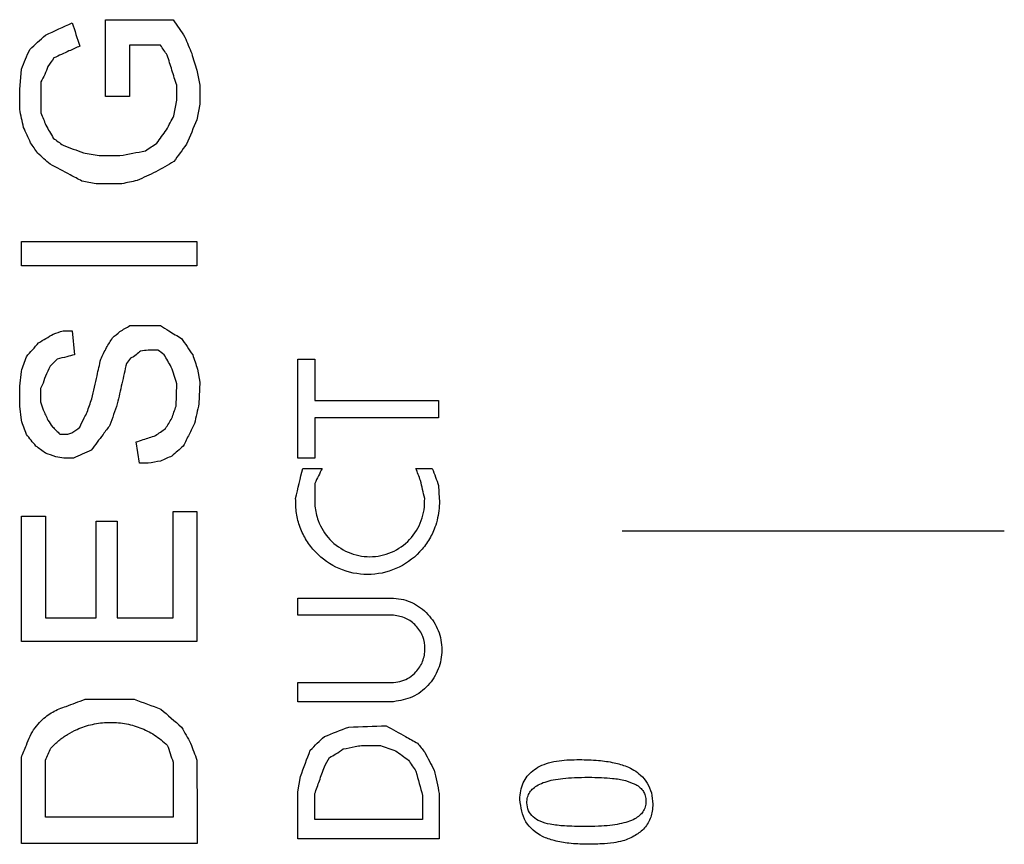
# Model space of a CAD drawing. Header units: inches. Extents: x 0.2 to 10.8, y 0.2 to 8.2.
# Tile 7 of 28: x 4.278 to 4.503, y 3.491 to 3.68. Entities that reach past the tile are written whole.
import ezdxf

# ---------------------------------------------------------------- set-up
doc = ezdxf.new("R2010")
doc.units = ezdxf.units.IN
doc.header["$MEASUREMENT"] = 0
doc.linetypes.add('CENTERX2', pattern=[0.8, 0.5, -0.1, 0.1, -0.1])
doc.layers.add('CENTER', color=40, linetype='CENTERX2')

# ---------------------------------------------------------------- blocks, each defined once
blk = doc.blocks.new('SW_CENTERMARKSYMBOL_2')
at = {"layer": 'CENTER', "color": 0}
blk.add_line((-0.2, 0), (-0.2875, 0), dxfattribs=at)

msp = doc.modelspace()

# ---------------------------------------------------------------- linework, layer by layer
for p, q in [((4.29723, 3.66261), (4.29723, 3.68017)), ((4.29723, 3.68017), (4.31269, 3.68017)), ((4.30981, 3.67431), (4.3027, 3.67431)), ((4.3027, 3.67431), (4.3027, 3.66261)), ((4.27757, 3.66422), (4.27795, 3.66889)), ((4.31814, 3.66862), (4.31877, 3.66518)), ((4.28243, 3.66592), (4.28243, 3.65883)), ((4.31351, 3.66178), (4.31351, 3.66518)), ((4.31877, 3.66518), (4.31877, 3.66084)), ((4.27757, 3.65965), (4.27757, 3.66422)), ((4.3027, 3.66261), (4.29723, 3.66261)), ((4.31288, 3.65821), (4.31351, 3.66178)), ((4.31877, 3.66084), (4.31814, 3.65727)), ((4.29578, 3.64907), (4.3005, 3.64907)), ((4.30096, 3.64263), (4.29506, 3.64263)), ((4.27795, 3.62943), (4.31814, 3.62943)), ((4.27795, 3.62385), (4.27795, 3.62943)), ((4.31814, 3.62943), (4.31814, 3.62385)), ((4.31814, 3.62385), (4.27795, 3.62385)), ((4.28749, 3.609), (4.2896, 3.609)), ((4.2896, 3.609), (4.29009, 3.60348)), ((4.3028, 3.61017), (4.30981, 3.61017)), ((4.30923, 3.60456), (4.307, 3.60456)), ((4.34127, 3.60248), (4.34513, 3.60248)), ((4.34127, 3.57983), (4.34127, 3.60248)), ((4.34513, 3.60248), (4.34513, 3.59304)), ((4.27757, 3.59628), (4.27795, 3.5997)), ((4.31826, 3.60023), (4.31877, 3.5972)), ((4.27757, 3.59177), (4.27757, 3.59628)), ((4.28274, 3.59652), (4.28237, 3.59576)), ((4.28237, 3.59576), (4.28237, 3.59272)), ((4.31337, 3.59177), (4.31354, 3.59688)), ((4.31877, 3.5972), (4.31861, 3.5923)), ((4.34513, 3.59304), (4.37347, 3.59304)), ((4.37347, 3.59304), (4.37347, 3.58905)), ((4.27795, 3.58855), (4.27757, 3.59177)), ((4.34513, 3.58905), (4.34513, 3.57983)), ((4.37347, 3.58905), (4.34513, 3.58905)), ((4.28677, 3.58534), (4.28857, 3.58534)), ((4.30503, 3.57869), (4.3042, 3.58355)), ((4.28985, 3.57983), (4.2877, 3.57983)), ((4.34513, 3.57983), (4.34127, 3.57983)), ((4.307, 3.57869), (4.30503, 3.57869)), ((4.34236, 3.5775), (4.3468, 3.5775)), ((4.36829, 3.5775), (4.37202, 3.5775)), ((4.34513, 3.57407), (4.34513, 3.57063)), ((4.37347, 3.57356), (4.37363, 3.57063)), ((4.27795, 3.53791), (4.27795, 3.56657)), ((4.27795, 3.56657), (4.28346, 3.56657)), ((4.28346, 3.56657), (4.28346, 3.54333)), ((4.31268, 3.54333), (4.31268, 3.56764)), ((4.31268, 3.56764), (4.31814, 3.56764)), ((4.31814, 3.56764), (4.31814, 3.53791)), ((4.29506, 3.56544), (4.29992, 3.56544)), ((4.29506, 3.54333), (4.29506, 3.56544)), ((4.29992, 3.56544), (4.29992, 3.54333)), ((4.34127, 3.54783), (4.36317, 3.54783)), ((4.34127, 3.54389), (4.34127, 3.54783)), ((4.28346, 3.54333), (4.29506, 3.54333)), ((4.29992, 3.54333), (4.31268, 3.54333)), ((4.36317, 3.54389), (4.34127, 3.54389)), ((4.31814, 3.53791), (4.27795, 3.53791)), ((4.34127, 3.52853), (4.36317, 3.52853)), ((4.34127, 3.52412), (4.34127, 3.52853)), ((4.29253, 3.52467), (4.3038, 3.52467)), ((4.36317, 3.52412), (4.34127, 3.52412)), ((4.35584, 3.51413), (4.36015, 3.51413)), ((4.27795, 3.49166), (4.27795, 3.51134)), ((4.28346, 3.49769), (4.28346, 3.51075)), ((4.31268, 3.51029), (4.31268, 3.49769)), ((4.31814, 3.51075), (4.31819, 3.49769)), ((4.34127, 3.50348), (4.34185, 3.50701)), ((4.34127, 3.49272), (4.34127, 3.50348)), ((4.34513, 3.49714), (4.34513, 3.50308)), ((4.37363, 3.50308), (4.37363, 3.49272)), ((4.36978, 3.50262), (4.36978, 3.49714)), ((4.31268, 3.49769), (4.28346, 3.49769)), ((4.31819, 3.49769), (4.31819, 3.49166)), ((4.36978, 3.49714), (4.34513, 3.49714)), ((4.31819, 3.49166), (4.27795, 3.49166)), ((4.37363, 3.49272), (4.34127, 3.49272))]:
    msp.add_line(p, q)
for points in [[(4.28346, 3.67663), (4.28551, 3.67758), (4.28755, 3.67852), (4.2896, 3.67946)], [(4.2896, 3.67946), (4.29017, 3.67769), (4.29073, 3.67591), (4.2913, 3.67414)], [(4.31269, 3.68017), (4.31359, 3.67884), (4.3145, 3.67751), (4.31541, 3.67618)], [(4.27987, 3.67337), (4.28107, 3.67446), (4.28227, 3.67555), (4.28346, 3.67663)], [(4.31541, 3.67618), (4.31592, 3.67494), (4.31643, 3.67369), (4.31694, 3.67244)], [(4.2913, 3.67414), (4.2909, 3.67395), (4.29049, 3.67377), (4.29009, 3.67358)], [(4.31136, 3.67205), (4.31084, 3.67281), (4.31033, 3.67356), (4.30981, 3.67431)], [(4.27795, 3.66889), (4.27859, 3.67039), (4.27923, 3.67188), (4.27987, 3.67337)], [(4.28885, 3.67301), (4.28771, 3.67248), (4.28657, 3.67196), (4.28542, 3.67143)], [(4.29009, 3.67358), (4.28968, 3.67339), (4.28927, 3.6732), (4.28885, 3.67301)], [(4.31243, 3.66862), (4.31207, 3.66977), (4.31171, 3.67091), (4.31136, 3.67205)], [(4.31694, 3.67244), (4.31734, 3.67117), (4.31774, 3.6699), (4.31814, 3.66862)], [(4.28402, 3.6695), (4.28379, 3.66888), (4.28356, 3.66825), (4.28332, 3.66763)], [(4.28542, 3.67143), (4.28496, 3.67079), (4.28449, 3.67015), (4.28402, 3.6695)], [(4.28332, 3.66763), (4.28302, 3.66706), (4.28273, 3.66649), (4.28243, 3.66592)], [(4.31351, 3.66518), (4.31315, 3.66633), (4.31279, 3.66748), (4.31243, 3.66862)], [(4.27844, 3.65553), (4.27815, 3.6569), (4.27786, 3.65827), (4.27757, 3.65965)], [(4.28243, 3.65883), (4.28281, 3.6579), (4.28319, 3.65697), (4.28357, 3.65604)], [(4.31118, 3.65498), (4.31175, 3.65606), (4.31231, 3.65713), (4.31288, 3.65821)], [(4.28357, 3.65604), (4.28413, 3.65505), (4.2847, 3.65406), (4.28526, 3.65307)], [(4.31814, 3.65727), (4.31734, 3.6554), (4.31654, 3.65353), (4.31574, 3.65166)], [(4.28006, 3.65202), (4.27952, 3.65319), (4.27898, 3.65436), (4.27844, 3.65553)], [(4.30896, 3.65193), (4.3097, 3.65295), (4.31044, 3.65396), (4.31118, 3.65498)], [(4.28167, 3.64967), (4.28113, 3.65045), (4.28059, 3.65124), (4.28006, 3.65202)], [(4.28526, 3.65307), (4.286, 3.65253), (4.28675, 3.65198), (4.28749, 3.65144)], [(4.28749, 3.65144), (4.28904, 3.65087), (4.29059, 3.65029), (4.29214, 3.64972)], [(4.30637, 3.65016), (4.30723, 3.65075), (4.3081, 3.65134), (4.30896, 3.65193)], [(4.31574, 3.65166), (4.31478, 3.65034), (4.31381, 3.64901), (4.31285, 3.64769)], [(4.28454, 3.64708), (4.28358, 3.64794), (4.28263, 3.6488), (4.28167, 3.64967)], [(4.29214, 3.64972), (4.29335, 3.6495), (4.29457, 3.64929), (4.29578, 3.64907)], [(4.3005, 3.64907), (4.30246, 3.64944), (4.30441, 3.6498), (4.30637, 3.65016)], [(4.28914, 3.64466), (4.28761, 3.64547), (4.28607, 3.64628), (4.28454, 3.64708)], [(4.31285, 3.64769), (4.31149, 3.64692), (4.31013, 3.64614), (4.30876, 3.64536)], [(4.29181, 3.64326), (4.29092, 3.64372), (4.29003, 3.64419), (4.28914, 3.64466)], [(4.30876, 3.64536), (4.30732, 3.6447), (4.30588, 3.64403), (4.30444, 3.64337)], [(4.29506, 3.64263), (4.29398, 3.64284), (4.29289, 3.64305), (4.29181, 3.64326)], [(4.30444, 3.64337), (4.30328, 3.64312), (4.30212, 3.64288), (4.30096, 3.64263)], [(4.28526, 3.60822), (4.286, 3.60848), (4.28675, 3.60874), (4.28749, 3.609)], [(4.29881, 3.60736), (4.29937, 3.60785), (4.29994, 3.60834), (4.3005, 3.60883)], [(4.3005, 3.60883), (4.30127, 3.60928), (4.30203, 3.60972), (4.3028, 3.61017)], [(4.30981, 3.61017), (4.31044, 3.60978), (4.31107, 3.60939), (4.3117, 3.609)], [(4.3117, 3.609), (4.31267, 3.6084), (4.31364, 3.6078), (4.31462, 3.6072)], [(4.28189, 3.60624), (4.28301, 3.6069), (4.28414, 3.60756), (4.28526, 3.60822)], [(4.29744, 3.60514), (4.2979, 3.60588), (4.29835, 3.60662), (4.29881, 3.60736)], [(4.31462, 3.6072), (4.31547, 3.60597), (4.31632, 3.60474), (4.31717, 3.60352)], [(4.27911, 3.60305), (4.28004, 3.60412), (4.28096, 3.60518), (4.28189, 3.60624)], [(4.29612, 3.60248), (4.29656, 3.60337), (4.297, 3.60425), (4.29744, 3.60514)], [(4.30523, 3.60435), (4.30508, 3.60423), (4.30493, 3.60411), (4.30478, 3.60398)], [(4.307, 3.60456), (4.30641, 3.60449), (4.30582, 3.60442), (4.30523, 3.60435)], [(4.31064, 3.60352), (4.31017, 3.60387), (4.3097, 3.60422), (4.30923, 3.60456)], [(4.27795, 3.5997), (4.27834, 3.60082), (4.27872, 3.60194), (4.27911, 3.60305)], [(4.28614, 3.60248), (4.28561, 3.60195), (4.28507, 3.60142), (4.28454, 3.60088)], [(4.28835, 3.60305), (4.28761, 3.60286), (4.28688, 3.60267), (4.28614, 3.60248)], [(4.29009, 3.60348), (4.28951, 3.60334), (4.28893, 3.6032), (4.28835, 3.60305)], [(4.29527, 3.59872), (4.29555, 3.59997), (4.29584, 3.60122), (4.29612, 3.60248)], [(4.30291, 3.60273), (4.30261, 3.60233), (4.30231, 3.60193), (4.30201, 3.60152)], [(4.30363, 3.60305), (4.30339, 3.60294), (4.30315, 3.60284), (4.30291, 3.60273)], [(4.30478, 3.60398), (4.30439, 3.60367), (4.30401, 3.60336), (4.30363, 3.60305)], [(4.31228, 3.6007), (4.31173, 3.60164), (4.31119, 3.60258), (4.31064, 3.60352)], [(4.31717, 3.60352), (4.31754, 3.60242), (4.3179, 3.60133), (4.31826, 3.60023)], [(4.28454, 3.60088), (4.28418, 3.60012), (4.28382, 3.59936), (4.28346, 3.5986)], [(4.30201, 3.60152), (4.30166, 3.59998), (4.30131, 3.59843), (4.30096, 3.59688)], [(4.31354, 3.59688), (4.31312, 3.59815), (4.3127, 3.59942), (4.31228, 3.6007)], [(4.28346, 3.5986), (4.28322, 3.59791), (4.28298, 3.59721), (4.28274, 3.59652)], [(4.29407, 3.59344), (4.29447, 3.5952), (4.29487, 3.59696), (4.29527, 3.59872)], [(4.30096, 3.59688), (4.30061, 3.59535), (4.30027, 3.59383), (4.29992, 3.5923)], [(4.29301, 3.59036), (4.29336, 3.59139), (4.29372, 3.59242), (4.29407, 3.59344)], [(4.28237, 3.59272), (4.28257, 3.59211), (4.28277, 3.59151), (4.28297, 3.5909)], [(4.28297, 3.5909), (4.28332, 3.59012), (4.28367, 3.58933), (4.28402, 3.58855)], [(4.29992, 3.5923), (4.29936, 3.59066), (4.29879, 3.58903), (4.29823, 3.58739)], [(4.3124, 3.58896), (4.31272, 3.58989), (4.31305, 3.59083), (4.31337, 3.59177)], [(4.31861, 3.5923), (4.31827, 3.59079), (4.31792, 3.58929), (4.31758, 3.58778)], [(4.27911, 3.58528), (4.27872, 3.58637), (4.27834, 3.58746), (4.27795, 3.58855)], [(4.28402, 3.58855), (4.28437, 3.58804), (4.28472, 3.58754), (4.28507, 3.58704)], [(4.2913, 3.58691), (4.29165, 3.58762), (4.292, 3.58834), (4.29236, 3.58905)], [(4.29236, 3.58905), (4.29257, 3.58949), (4.29279, 3.58992), (4.29301, 3.59036)], [(4.31095, 3.58661), (4.31143, 3.58739), (4.31192, 3.58818), (4.3124, 3.58896)], [(4.28507, 3.58704), (4.28564, 3.58647), (4.2862, 3.5859), (4.28677, 3.58534)], [(4.28947, 3.58563), (4.29008, 3.58606), (4.29069, 3.58648), (4.2913, 3.58691)], [(4.29823, 3.58739), (4.2977, 3.58669), (4.29718, 3.58598), (4.29665, 3.58528)], [(4.30868, 3.58503), (4.30943, 3.58555), (4.31019, 3.58608), (4.31095, 3.58661)], [(4.31758, 3.58778), (4.31717, 3.58695), (4.31676, 3.58611), (4.31634, 3.58528)], [(4.28127, 3.58261), (4.28055, 3.5835), (4.27983, 3.58439), (4.27911, 3.58528)], [(4.28857, 3.58534), (4.28887, 3.58544), (4.28917, 3.58554), (4.28947, 3.58563)], [(4.29665, 3.58528), (4.29576, 3.58408), (4.29487, 3.58287), (4.29397, 3.58167)], [(4.3042, 3.58355), (4.30475, 3.58373), (4.3053, 3.58391), (4.30586, 3.58409)], [(4.30586, 3.58409), (4.3068, 3.5844), (4.30774, 3.58471), (4.30868, 3.58503)], [(4.31634, 3.58528), (4.31591, 3.58439), (4.31547, 3.5835), (4.31503, 3.58261)], [(4.28346, 3.58099), (4.28273, 3.58153), (4.282, 3.58207), (4.28127, 3.58261)], [(4.29397, 3.58167), (4.2926, 3.58106), (4.29122, 3.58045), (4.28985, 3.57983)], [(4.31503, 3.58261), (4.31415, 3.58185), (4.31328, 3.58109), (4.3124, 3.58033)], [(4.28583, 3.58017), (4.28504, 3.58044), (4.28425, 3.58071), (4.28346, 3.58099)], [(4.2877, 3.57983), (4.28708, 3.57994), (4.28646, 3.58006), (4.28583, 3.58017)], [(4.3124, 3.58033), (4.31154, 3.57994), (4.31068, 3.57956), (4.30981, 3.57917)], [(4.30981, 3.57917), (4.30887, 3.57901), (4.30794, 3.57885), (4.307, 3.57869)], [(4.34074, 3.57063), (4.34128, 3.57292), (4.34182, 3.57521), (4.34236, 3.5775)], [(4.3468, 3.5775), (4.34624, 3.57636), (4.34569, 3.57521), (4.34513, 3.57407)], [(4.36932, 3.57472), (4.36897, 3.57565), (4.36863, 3.57658), (4.36829, 3.5775)], [(4.37202, 3.5775), (4.37251, 3.57619), (4.37299, 3.57487), (4.37347, 3.57356)], [(4.37028, 3.57063), (4.36996, 3.57199), (4.36964, 3.57336), (4.36932, 3.57472)], [(4.2882, 3.52305), (4.28964, 3.52359), (4.29109, 3.52413), (4.29253, 3.52467)], [(4.3038, 3.52467), (4.30583, 3.52392), (4.30786, 3.52317), (4.3099, 3.52242)], [(4.3099, 3.52242), (4.31147, 3.52105), (4.31304, 3.51968), (4.31462, 3.51831)], [(4.35288, 3.51831), (4.35574, 3.51842), (4.35861, 3.51852), (4.36147, 3.51863)], [(4.36147, 3.51863), (4.36295, 3.5178), (4.36442, 3.51698), (4.36589, 3.51615)], [(4.31462, 3.51831), (4.31531, 3.51708), (4.31601, 3.51584), (4.3167, 3.51461)], [(4.34408, 3.51305), (4.34516, 3.51408), (4.34624, 3.51512), (4.34732, 3.51615)], [(4.34732, 3.51615), (4.34917, 3.51687), (4.35102, 3.51759), (4.35288, 3.51831)], [(4.36589, 3.51615), (4.36682, 3.51563), (4.36774, 3.51512), (4.36866, 3.5146)], [(4.27795, 3.51134), (4.27834, 3.51229), (4.27872, 3.51325), (4.27911, 3.51421)], [(4.31136, 3.51421), (4.3118, 3.5129), (4.31224, 3.5116), (4.31268, 3.51029)], [(4.3167, 3.51461), (4.31718, 3.51332), (4.31766, 3.51204), (4.31814, 3.51075)], [(4.35437, 3.51384), (4.35486, 3.51394), (4.35535, 3.51403), (4.35584, 3.51413)], [(4.36015, 3.51413), (4.3613, 3.51371), (4.36246, 3.51329), (4.36362, 3.51288)], [(4.36866, 3.5146), (4.3692, 3.51392), (4.36974, 3.51324), (4.37028, 3.51256)], [(4.28346, 3.51075), (4.28387, 3.51167), (4.28428, 3.5126), (4.28469, 3.51352)], [(4.34185, 3.50701), (4.34259, 3.50902), (4.34334, 3.51103), (4.34408, 3.51305)], [(4.34849, 3.51134), (4.34898, 3.51161), (4.34947, 3.51189), (4.34995, 3.51216)], [(4.34995, 3.51216), (4.35051, 3.51255), (4.35107, 3.51293), (4.35163, 3.51331)], [(4.35163, 3.51331), (4.35254, 3.51349), (4.35346, 3.51367), (4.35437, 3.51384)], [(4.36362, 3.51288), (4.3646, 3.51217), (4.36558, 3.51146), (4.36655, 3.51075)], [(4.37028, 3.51256), (4.371, 3.51119), (4.37172, 3.50983), (4.37244, 3.50847)], [(4.34732, 3.50923), (4.34771, 3.50993), (4.3481, 3.51063), (4.34849, 3.51134)], [(4.36655, 3.51075), (4.36713, 3.5099), (4.36771, 3.50904), (4.36829, 3.50819)], [(4.34618, 3.50603), (4.34656, 3.5071), (4.34694, 3.50816), (4.34732, 3.50923)], [(4.36829, 3.50819), (4.36879, 3.50633), (4.36928, 3.50447), (4.36978, 3.50262)], [(4.37244, 3.50847), (4.37284, 3.50667), (4.37323, 3.50487), (4.37363, 3.50308)], [(4.34513, 3.50308), (4.34548, 3.50406), (4.34583, 3.50505), (4.34618, 3.50603)]]:
    msp.add_open_spline(points, degree=3)
for points, knots in [([(4.37363, 3.57063), (4.37364, 3.56988), (4.37365, 3.56838), (4.37329, 3.56615), (4.37256, 3.56365), (4.37126, 3.56096), (4.36853, 3.55742), (4.36388, 3.55414), (4.35722, 3.55277), (4.35054, 3.55414), (4.34587, 3.55742), (4.34313, 3.56095), (4.34167, 3.56397), (4.34078, 3.56724), (4.34076, 3.5695), (4.34074, 3.57063)], [0, 0, 0, 0, 0.0422094, 0.0838695, 0.1257424, 0.1881661, 0.2507407, 0.3754025, 0.5000627, 0.6247232, 0.7493848, 0.8118618, 0.8741256, 0.9366665, 1, 1, 1, 1]), ([(4.34513, 3.57063), (4.34512, 3.57005), (4.34511, 3.5689), (4.34539, 3.56719), (4.34618, 3.56447), (4.34833, 3.56099), (4.35261, 3.558), (4.35772, 3.55694), (4.36282, 3.558), (4.36709, 3.56099), (4.36937, 3.5647), (4.37025, 3.56803), (4.37027, 3.56976), (4.37028, 3.57063)], [0, 0, 0, 0, 0.042377, 0.084135, 0.126034, 0.250415, 0.37524, 0.500064, 0.624888, 0.749712, 0.873785, 0.936371, 1, 1, 1, 1]), ([(4.36317, 3.54783), (4.36393, 3.54774), (4.36541, 3.54756), (4.36751, 3.54679), (4.3694, 3.54565), (4.37159, 3.54367), (4.37367, 3.54048), (4.37447, 3.53598), (4.37377, 3.53224), (4.37243, 3.52957), (4.37062, 3.52723), (4.3676, 3.52487), (4.36465, 3.52437), (4.36317, 3.52412)], [0, 0, 0, 0, 0.06443, 0.126183, 0.187516, 0.250731, 0.374764, 0.500375, 0.625088, 0.687702, 0.750367, 0.874322, 1, 1, 1, 1]), ([(4.36317, 3.52853), (4.36382, 3.52861), (4.36509, 3.52877), (4.36685, 3.52963), (4.36856, 3.53108), (4.37, 3.53329), (4.37051, 3.5362), (4.37003, 3.53913), (4.3684, 3.54158), (4.36605, 3.54341), (4.36414, 3.54373), (4.36317, 3.54389)], [0, 0, 0, 0, 0.084592, 0.16628, 0.250664, 0.374764, 0.500394, 0.624626, 0.750356, 0.873851, 1, 1, 1, 1]), ([(4.27911, 3.51421), (4.27937, 3.5149), (4.27987, 3.51629), (4.28104, 3.51816), (4.28272, 3.52008), (4.28507, 3.52192), (4.28715, 3.52267), (4.2882, 3.52305)], [0, 0, 0, 0, 0.168613, 0.333565, 0.499437, 0.74771, 1, 1, 1, 1]), ([(4.28469, 3.51352), (4.28528, 3.5141), (4.28646, 3.51525), (4.2885, 3.51667), (4.29105, 3.51801), (4.29419, 3.51906), (4.29788, 3.5195), (4.30158, 3.51925), (4.30515, 3.51825), (4.30851, 3.51661), (4.31041, 3.51501), (4.31136, 3.51421)], [0, 0, 0, 0, 0.083927, 0.166956, 0.250527, 0.375242, 0.500123, 0.62479, 0.749046, 0.873804, 1, 1, 1, 1]), ([(4.39205, 3.50174), (4.3921, 3.50242), (4.39218, 3.50371), (4.39276, 3.50553), (4.3937, 3.5071), (4.395, 3.5084), (4.39668, 3.50944), (4.39873, 3.51021), (4.40178, 3.5108), (4.40414, 3.51085), (4.40569, 3.51088)], [0, 0, 0, 0, 0.107708, 0.206399, 0.300929, 0.396787, 0.499252, 0.616848, 0.749555, 1, 1, 1, 1]), ([(4.40569, 3.51088), (4.40714, 3.51084), (4.40982, 3.51077), (4.41346, 3.51027), (4.4168, 3.50934), (4.42013, 3.50737), (4.42226, 3.50403), (4.42244, 3.50156), (4.42251, 3.5007)], [0, 0, 0, 0, 0.199106, 0.365615, 0.501837, 0.670693, 0.884771, 1, 1, 1, 1]), ([(4.39364, 3.50094), (4.39368, 3.5014), (4.39377, 3.50225), (4.39428, 3.50342), (4.39514, 3.50437), (4.39587, 3.50484), (4.39626, 3.5051)], [0, 0, 0, 0, 0.262098, 0.494091, 0.725528, 1, 1, 1, 1]), ([(4.39626, 3.5051), (4.39678, 3.50533), (4.39789, 3.50582), (4.39979, 3.50628), (4.40204, 3.50661), (4.40473, 3.50679), (4.40668, 3.50682), (4.40775, 3.50684)], [0, 0, 0, 0, 0.14378, 0.309579, 0.499676, 0.725213, 1, 1, 1, 1]), ([(4.40775, 3.50684), (4.40876, 3.50682), (4.4106, 3.50679), (4.41344, 3.50659), (4.4161, 3.50621), (4.41781, 3.50551), (4.41858, 3.5052)], [0, 0, 0, 0, 0.275041, 0.5004674, 0.7739493, 1, 1, 1, 1]), ([(4.41858, 3.5052), (4.41895, 3.50496), (4.41961, 3.50453), (4.42039, 3.50364), (4.42083, 3.50256), (4.4209, 3.50178), (4.42093, 3.50136)], [0, 0, 0, 0, 0.275437, 0.507662, 0.736529, 1, 1, 1, 1]), ([(4.40735, 3.49149), (4.406, 3.49153), (4.40351, 3.49162), (4.4001, 3.4922), (4.39653, 3.49342), (4.39283, 3.4964), (4.39231, 3.49994), (4.39205, 3.50174)], [0, 0, 0, 0, 0.198165, 0.36466, 0.502825, 0.747766, 1, 1, 1, 1]), ([(4.40679, 3.49553), (4.40529, 3.49556), (4.40269, 3.49561), (4.3993, 3.49595), (4.39682, 3.4966), (4.39507, 3.49764), (4.3939, 3.49915), (4.39373, 3.50034), (4.39364, 3.50094)], [0, 0, 0, 0, 0.288845, 0.501607, 0.652626, 0.776456, 0.886217, 1, 1, 1, 1]), ([(4.42251, 3.5007), (4.42248, 3.50015), (4.42242, 3.49914), (4.42198, 3.4972), (4.42074, 3.49515), (4.41844, 3.49332), (4.41662, 3.49262), (4.41564, 3.49225)], [0, 0, 0, 0, 0.138999, 0.255903, 0.500038, 0.731262, 1, 1, 1, 1]), ([(4.42093, 3.50136), (4.4209, 3.50091), (4.42082, 3.50006), (4.42031, 3.49892), (4.41946, 3.49799), (4.41876, 3.49754), (4.41838, 3.49729)], [0, 0, 0, 0, 0.264111, 0.499645, 0.728127, 1, 1, 1, 1]), ([(4.41838, 3.49729), (4.41785, 3.49706), (4.41673, 3.49657), (4.41481, 3.4961), (4.41257, 3.49576), (4.40986, 3.49557), (4.40789, 3.49554), (4.40679, 3.49553)], [0, 0, 0, 0, 0.145593, 0.311456, 0.499665, 0.721756, 1, 1, 1, 1]), ([(4.41564, 3.49225), (4.41495, 3.4921), (4.41334, 3.49175), (4.41056, 3.49155), (4.40849, 3.49151), (4.40735, 3.49149)], [0, 0, 0, 0, 0.256873, 0.589525, 1, 1, 1, 1])]:
    msp.add_open_spline(points, degree=3, knots=knots)

# ---------------------------------------------------------------- block references
at = {"layer": 'CENTER'}
msp.add_blockref('SW_CENTERMARKSYMBOL_2', (4.70296, 3.56313), dxfattribs=at)

doc.saveas('drawing.dxf')
